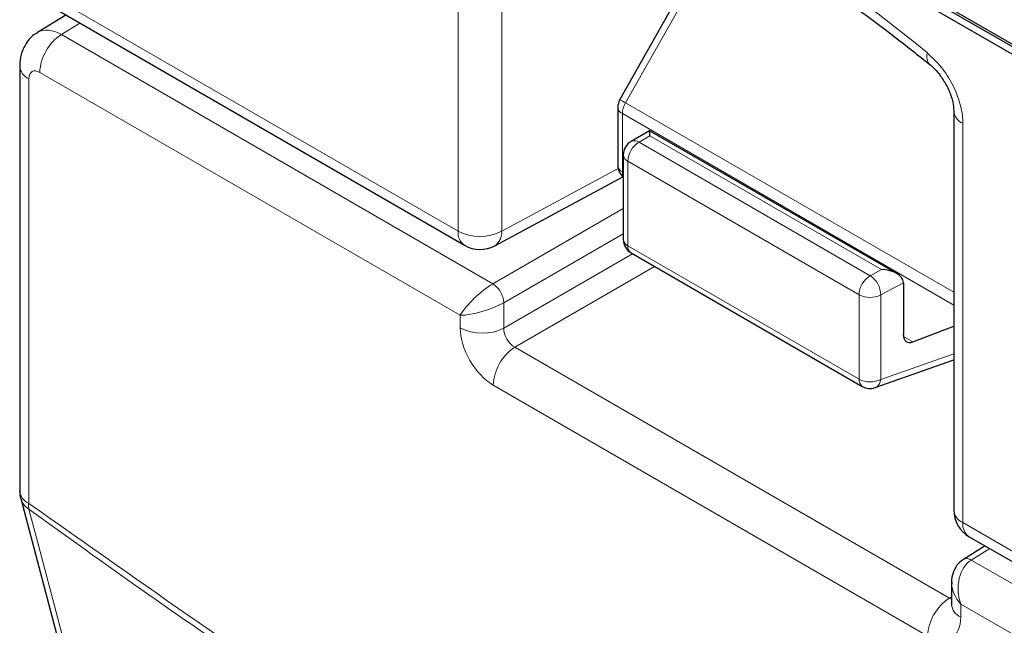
# Paper-space layout 'Blatt2' of a CAD drawing. Header units: millimetres. Extents: x 5 to 418, y 2 to 292.
# Tile 13 of 59: x 90 to 102, y 172 to 180. Entities that reach past the tile are written whole.
import ezdxf

# ---------------------------------------------------------------- set-up
doc = ezdxf.new("R2010")
doc.units = ezdxf.units.MM

psp = doc.layouts.new('Blatt2')

# ---------------------------------------------------------------- linework, layer by layer
at = {"color": 7, "linetype": 'Continuous', "lineweight": 25}
for p, q in [((91.366, 185.637), (105.508, 177.473)), ((94.986, 183.645), (105.508, 177.571)), ((95.014, 183.661), (105.536, 177.587)), ((98.602, 181.024), (97.298, 178.712)), ((89.916, 179.947), (95.3, 176.839)), ((90.169, 179.801), (89.805, 179.575)), ((89.575, 179.145), (89.575, 173.682)), ((97.273, 178.614), (97.273, 177.865)), ((101.596, 178.571), (101.596, 173.435)), ((97.682, 178.312), (97.443, 178.174)), ((100.862, 176.477), (97.682, 178.312)), ((97.343, 178.001), (97.343, 176.915)), ((95.689, 176.833), (97.336, 177.718)), ((97.443, 176.741), (100.418, 175.024)), ((100.947, 176.357), (100.947, 175.689)), ((101.07, 175.596), (101.596, 175.799)), ((100.584, 175.009), (101.596, 175.364)), ((89.589, 173.58), (93.394, 159.186)), ((101.796, 173.089), (107.179, 169.981)), ((101.999, 172.972), (101.719, 172.798)), ((101.568, 172.5), (101.568, 172.221))]:
    psp.add_line(p, q, dxfattribs=at)
at = {"color": 7, "linetype": 'Continuous', "lineweight": 18}
for p, q in [((95.217, 177.022), (95.217, 182.158)), ((95.778, 182.155), (95.778, 177.019)), ((98.682, 180.993), (97.373, 178.671)), ((89.833, 180.13), (95.217, 177.022)), ((90.349, 179.697), (90.112, 179.55)), ((90.112, 179.55), (95.664, 176.344)), ((95.245, 175.939), (89.834, 179.063)), ((89.692, 178.981), (89.692, 173.519)), ((97.373, 178.671), (101.596, 176.234)), ((97.331, 178.532), (101.596, 176.07)), ((97.331, 178.532), (97.331, 177.783)), ((101.713, 178.408), (101.713, 173.272)), ((97.685, 178.246), (97.546, 178.166)), ((97.546, 178.166), (100.52, 176.448)), ((100.664, 176.526), (97.685, 178.246)), ((100.377, 176.202), (97.402, 177.919)), ((97.402, 177.919), (97.402, 176.833)), ((95.778, 177.019), (97.277, 177.825)), ((97.331, 177.783), (97.343, 177.776)), ((95.664, 176.344), (97.343, 177.314)), ((97.343, 176.987), (95.806, 176.1)), ((97.402, 176.833), (100.377, 175.116)), ((95.806, 175.773), (97.463, 176.73)), ((97.746, 176.567), (95.947, 175.528)), ((100.52, 176.448), (100.664, 176.526)), ((100.947, 176.357), (100.657, 176.201)), ((100.377, 175.116), (100.377, 176.202)), ((100.657, 176.201), (100.657, 175.114)), ((95.806, 176.1), (95.806, 175.773)), ((95.245, 175.776), (95.245, 175.939)), ((100.949, 175.666), (101.07, 175.596)), ((95.947, 175.528), (101.539, 172.3)), ((100.657, 175.114), (101.596, 175.444)), ((101.261, 171.813), (95.669, 175.041)), ((101.713, 173.272), (107.097, 170.164)), ((102.059, 172.937), (101.821, 172.79)), ((101.821, 172.79), (107.374, 169.585)), ((101.539, 172.3), (101.568, 172.318)), ((107.096, 169.098), (101.685, 172.221)), ((101.685, 172.221), (101.685, 172.058))]:
    psp.add_line(p, q, dxfattribs=at)
at = {"color": 7, "linetype": 'Continuous', "lineweight": 18, "flags": 128}
psp.add_lwpolyline([(89.693, 173.445), (89.837, 172.9), (90.413, 170.721), (92.717, 162.004), (93.497, 159.051)], dxfattribs=at)
at = {"color": 7, "linetype": 'Continuous', "lineweight": 18}
for centre, radius, start, end in [((89.035, 164.59), 19.134, 50.3038, 69.7015), ((90.449, 179.034), 0.616, 123.2297, 177.3477), ((101.394, 179.264), 0.146, 160.8676, 224.0624), ((89.767, 179.158), 0.192, 184.0936, 247.1944), ((96.434, 177.04), 1.882, 60.0865, 62.6603), ((97.62, 178.522), 0.289, 148.8563, 178.0435), ((97.368, 178.621), 0.0961, 184.1293, 247.1908), ((101.787, 178.585), 0.192, 183.6006, 247.2434), ((97.708, 177.906), 0.307, 121.9772, 177.4454), ((97.487, 178.08), 0.104, 55.6476, 114.8655), ((97.442, 178.01), 0.0988, 185.0787, 246.2415), ((97.368, 177.872), 0.0961, 184.1293, 247.1908), ((97.459, 177.779), 0.128, 177.9594, 205.2133), ((95.408, 176.998), 0.192, 172.814, 235.8738), ((95.5, 177.569), 0.616, 242.6565, 296.7662), ((95.578, 177), 0.2, 303.6566, 5.5302), ((97.442, 176.923), 0.0988, 185.0787, 246.2415), ((97.502, 176.823), 0.101, 174.3555, 234.3323), ((100.683, 176.188), 0.307, 121.9772, 177.4454), ((100.35, 176.193), 0.307, 1.4471, 56.2436), ((95.489, 176.08), 0.317, 3.5222, 56.4778), ((100.518, 176.476), 0.308, 242.6565, 296.7662), ((95.528, 176.323), 0.616, 242.6565, 296.7662), ((96.285, 175.012), 0.616, 123.2297, 177.3477), ((100.477, 175.106), 0.101, 174.3555, 234.3323), ((100.518, 175.389), 0.308, 242.6565, 296.7662), ((100.533, 175.122), 0.124, 294.3783, 356.6373), ((89.772, 173.699), 0.198, 185.0787, 246.2415), ((89.806, 173.641), 0.226, 195.7134, 239.8477), ((89.962, 173.483), 0.272, 172.5246, 188.0684), ((101.792, 173.453), 0.198, 185.0787, 246.2415), ((101.909, 173.251), 0.198, 173.763, 234.9248), ((101.763, 172.709), 0.1, 54.4735, 116.3419), ((101.876, 171.785), 0.616, 123.2297, 177.3477), ((101.759, 172.235), 0.192, 184.1293, 247.1908)]:
    psp.add_arc(centre, radius, start, end, dxfattribs=at)
at = {"color": 7, "linetype": 'Continuous', "lineweight": 25}
for centre, radius, start, end in [((97.473, 178.614), 0.2, 150.5774, 180), ((97.543, 178.001), 0.2, 119.9972, 180), ((97.473, 177.865), 0.2, 180, 229.7258), ((97.543, 176.915), 0.2, 180, 240.0027), ((95.5, 177.185), 0.4, 240.0027, 298.2656), ((100.518, 175.197), 0.2, 240.0027, 289.3798), ((89.975, 173.682), 0.4, 180, 194.8064), ((101.996, 173.435), 0.4, 180, 240.0027)]:
    psp.add_arc(centre, radius, start, end, dxfattribs=at)
at = {"color": 7, "linetype": 'Continuous', "lineweight": 18}
for centre, major_axis, ratio, start_param, end_param in [((90.117, 179.063), (-0.31, 0.513), 0.577285, 5.486388, 6.284613), ((89.834, 178.9), (-0.1, 0.173), 0.577206, 5.498021, 7.068512), ((95.528, 176.102), (0.307, 0.283), 0.264838, 0.885369, 2.438712), ((95.528, 176.102), (0.399, 0.125), 0.264711, 3.844438, 5.397781), ((95.669, 175.531), (-0.3, 0.52), 0.577557, 0.785632, 2.356124), ((95.952, 175.694), (-0.1, 0.173), 0.618558, 0.785635, 2.356127), ((101.968, 172.385), (-0.053, 0.438), 0.71152, 0.311367, 1.86471), ((101.968, 172.385), (0.353, -0.265), 0.711499, 3.664378, 4.418325), ((101.543, 172.466), (-0.09, 0.179), 0.575107, 2.391031, 2.605162), ((101.261, 172.303), (-0.3, 0.52), 0.577206, 2.356428, 3.92692)]:
    psp.add_ellipse(centre, major_axis=major_axis, ratio=ratio, start_param=start_param, end_param=end_param, dxfattribs=at)
at = {"color": 7, "linetype": 'Continuous', "lineweight": 25}
for centre, major_axis, ratio, start_param, end_param in [((97.682, 178.081), (0, 0.231), 0.015248, 5.50652, 6.274383), ((100.662, 176.361), (0.285, -0.004), 0.577293, 0.017527, 1.570871), ((100.806, 176.438), (-0.1, 0.173), 0.577206, 3.92692, 3.944678), ((101.091, 175.77), (0.103, 0.172), 0.587369, 2.36515, 3.78643)]:
    psp.add_ellipse(centre, major_axis=major_axis, ratio=ratio, start_param=start_param, end_param=end_param, dxfattribs=at)
for points, knots in [([(95.824, 182.321), (96.014, 182.252), (96.568, 182.05), (97.497, 181.633), (98.61, 181.037), (99.725, 180.335), (100.619, 179.695), (101.137, 179.284), (101.289, 179.164)], [0, 0, 0, 0, 0.106109, 0.308603, 0.511101, 0.713584, 0.916095, 1, 1, 1, 1]), ([(89.81, 179.573), (89.8, 179.569), (89.737, 179.542), (89.657, 179.442), (89.586, 179.298), (89.579, 179.195), (89.575, 179.145)], [0, 0, 0, 0, 0.062383, 0.400489, 0.7071, 1, 1, 1, 1]), ([(101.289, 179.162), (101.293, 179.16), (101.324, 179.137), (101.395, 179.062), (101.484, 178.936), (101.555, 178.789), (101.592, 178.656), (101.594, 178.597), (101.595, 178.572)], [0, 0, 0, 0, 0.0272494, 0.2179472, 0.4206667, 0.6328065, 0.8445334, 1, 1, 1, 1]), ([(101.719, 172.798), (101.689, 172.775), (101.63, 172.729), (101.582, 172.625), (101.563, 172.542), (101.57, 172.493), (101.571, 172.484)], [0, 0, 0, 0, 0.309312, 0.603282, 0.923148, 1, 1, 1, 1]), ([(101.568, 172.221), (101.567, 172.212), (101.565, 172.202), (101.567, 172.206), (101.567, 172.207)], [0, 0, 0, 0, 0.911933, 1, 1, 1, 1])]:
    psp.add_open_spline(points, degree=3, knots=knots, dxfattribs=at)
at = {"color": 7, "linetype": 'Continuous', "lineweight": 18}
for points, knots in [([(101.713, 178.408), (101.713, 178.414), (101.712, 178.493), (101.686, 178.661), (101.587, 178.909), (101.44, 179.142), (101.318, 179.255), (101.257, 179.312)], [0, 0, 0, 0, 0.019366, 0.264509, 0.509654, 0.754828, 1, 1, 1, 1]), ([(89.692, 173.519), (91.155, 172.488), (94.086, 170.423), (98.49, 167.74), (102.885, 165.347), (105.785, 164.043), (107.238, 163.39)], [0, 0, 0, 0, 0.2508222, 0.5026819, 0.7508343, 1, 1, 1, 1]), ([(107.257, 163.306), (105.808, 163.957), (102.906, 165.263), (99.492, 167.12), (96.553, 168.849), (94.091, 170.393), (91.64, 172.046), (90.177, 173.097), (89.693, 173.445)], [0, 0, 0, 0, 0.2481436, 0.4972894, 0.5811434, 0.7488807, 0.9169293, 1, 1, 1, 1])]:
    psp.add_open_spline(points, degree=3, knots=knots, dxfattribs=at)

doc.saveas('drawing.dxf')
